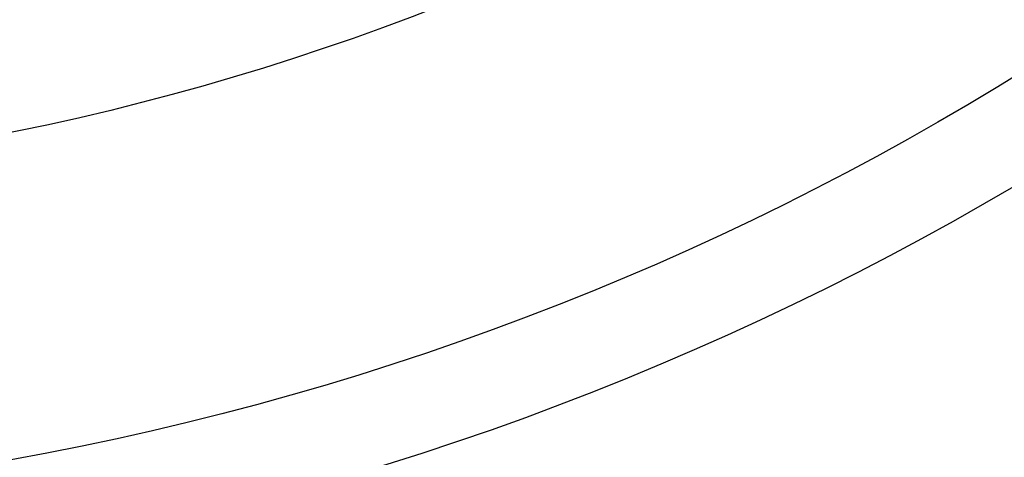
# Model space of a CAD drawing. Header units: millimetres. Extents: x -1050 to -330, y -360 to 360.
# Tile 56 of 165: x -639 to -544, y -276 to -233. Entities that reach past the tile are written whole.
import ezdxf

# ---------------------------------------------------------------- set-up
doc = ezdxf.new("R2010")
doc.units = ezdxf.units.MM
doc.layers.add('Flora Ø70', color=7, linetype='Continuous', true_color=0xc80000)

msp = doc.modelspace()

# ---------------------------------------------------------------- linework, layer by layer
at = {"layer": 'Flora Ø70'}
for centre, radius in [((-689.818, 0, 508.9), 359.618), ((-689.818, 0, 480.518), 343.168), ((-689.818, 0, 461.095), 342.205), ((-689.818, 0, 530), 334.5), ((-689.818, 0, 227.696), 289.291), ((-689.818, 0, 302.541), 280.193), ((-689.818, 0), 249)]:
    msp.add_circle(centre, radius, dxfattribs=at)
at = {"layer": 'Flora Ø70', "extrusion": (0, 0, -1)}
msp.add_circle((689.818, 0, -530), 320.442, dxfattribs=at)
at = {"layer": 'Flora Ø70'}
for points, knots in [([(-544.44, -301.769, 447.089), (-543.722, -301.397, 447.057), (-543.041, -301.043, 447.027), (-540.392, -299.665, 446.916), (-536.75, -297.758, 446.782), (-533.407, -295.971, 446.693), (-528.356, -293.233, 446.578), (-524.931, -291.331, 446.528), (-518.083, -287.387, 446.464), (-514.663, -285.346, 446.452), (-507.874, -281.116, 446.444), (-504.509, -278.929, 446.448), (-497.869, -274.402, 446.448), (-494.603, -272.069, 446.444), (-488.186, -267.295, 446.451), (-485.038, -264.856, 446.464), (-478.865, -259.924, 446.528), (-475.843, -257.431, 446.578), (-471.45, -253.729, 446.692), (-468.565, -251.271, 446.782), (-465.459, -248.577, 446.916), (-463.208, -246.614, 447.027), (-462.63, -246.109, 447.057), (-462.021, -245.576, 447.089)], [11.960086, 11.960086, 11.960086, 11.960086, 14.356296, 14.356296, 21.534445, 28.712593, 28.712593, 43.068889, 43.068889, 57.425185, 57.425185, 71.781482, 71.781482, 86.137778, 86.137778, 100.494075, 100.494075, 114.850371, 114.850371, 122.028519, 129.206667, 129.206667, 131.6032, 131.6032, 131.6032, 131.6032]), ([(-544.066, -302.418, 451.315), (-543.375, -302.067, 451.281), (-542.718, -301.732, 451.249), (-540.156, -300.421, 451.125), (-536.569, -298.568, 450.964), (-533.187, -296.769, 450.845), (-528.054, -293.992, 450.692), (-524.552, -292.036, 450.624), (-517.631, -288.018, 450.531), (-514.215, -285.959, 450.51), (-507.446, -281.71, 450.489), (-504.093, -279.519, 450.487), (-497.471, -275.004, 450.487), (-494.207, -272.684, 450.489), (-487.779, -267.935, 450.51), (-484.615, -265.508, 450.531), (-478.348, -260.534, 450.623), (-475.248, -257.989, 450.692), (-470.787, -254.226, 450.845), (-467.878, -251.735, 450.964), (-464.843, -249.073, 451.124), (-462.686, -247.167, 451.248), (-462.133, -246.677, 451.281), (-461.554, -246.163, 451.315)], [11.948427, 11.948427, 11.948427, 11.948427, 14.356296, 14.356296, 21.534445, 28.712593, 28.712593, 43.068889, 43.068889, 57.425185, 57.425185, 71.781482, 71.781482, 86.137778, 86.137778, 100.494075, 100.494075, 114.850371, 114.850371, 122.028519, 129.206667, 129.206667, 131.614724, 131.614724, 131.614724, 131.614724])]:
    msp.add_open_spline(points, degree=3, knots=knots, dxfattribs=at)

doc.saveas('drawing.dxf')
